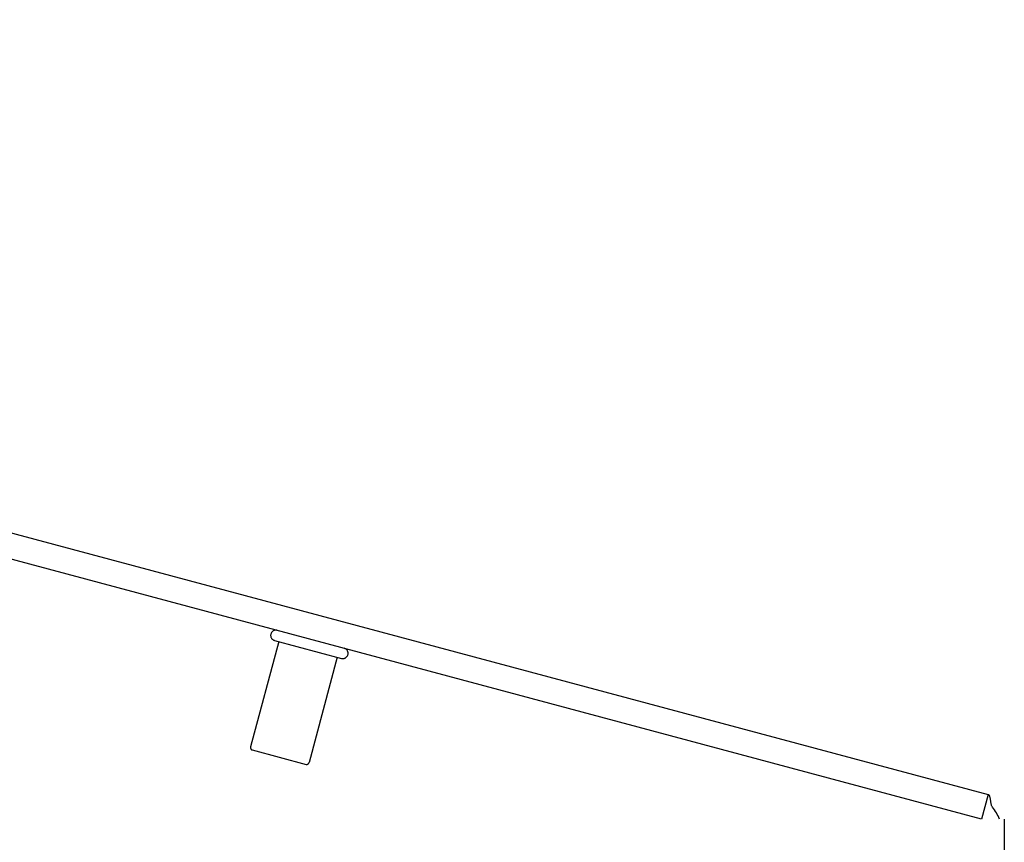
# Model space of a CAD drawing. Header units: inches. Extents: x 0 to 230, y 0 to 149.
# Tile 130 of 256: x 12.91 to 16.95, y 108.65 to 112.02. Entities that reach past the tile are written whole.
import ezdxf

# ---------------------------------------------------------------- set-up
doc = ezdxf.new("R2010")
doc.units = ezdxf.units.IN
doc.header["$LTSCALE"] = 12.648283
doc.header["$MEASUREMENT"] = 0
doc.linetypes.add('HIDDEN', pattern=[0.2, 0.1, -0.1])
doc.layers.get('0').update_dxf_attribs({"linetype": 'CONTINUOUS'})
doc.layers.add('DEFAULT_2', color=8, linetype='HIDDEN')

msp = doc.modelspace()

# ---------------------------------------------------------------- linework, layer by layer
at = {"color": 7, "linetype": 'Continuous'}
for p, q in [((5.0299, 112.0205), (16.8833, 108.8444)), ((16.8833, 108.8444), (16.8564, 108.744))]:
    msp.add_line(p, q, dxfattribs=at)
at = {"color": 3, "linetype": 'Continuous'}
for p, q in [((16.8564, 108.744), (5.0659, 111.9032)), ((16.9492, 108.7439), (16.9492, 36.9519))]:
    msp.add_line(p, q, dxfattribs=at)
at = {"color": 7, "linetype": 'Continuous'}
msp.add_lwpolyline([(16.9006, 108.7934), (16.8993, 108.7953), (16.8981, 108.7975), (16.897, 108.8), (16.8962, 108.8027), (16.8954, 108.8057), (16.8948, 108.8088), (16.8942, 108.812), (16.8938, 108.8152), (16.8934, 108.8184), (16.893, 108.8215), (16.8927, 108.8246), (16.8923, 108.8275), (16.8918, 108.8302), (16.8913, 108.8328), (16.8906, 108.8354), (16.8898, 108.8377), (16.8889, 108.8397), (16.8879, 108.8413), (16.8867, 108.8425), (16.8856, 108.8434), (16.8844, 108.844), (16.8833, 108.8444)], dxfattribs=at)
msp.add_arc((16.7232, 108.6533), 0.226, 23.648, 38.3119, dxfattribs=at)
at = {"layer": 'DEFAULT_2', "color": 8, "linetype": 'HIDDEN'}
for p, q in [((13.9755, 109.4714), (13.8598, 109.0396)), ((13.9581, 109.476), (14.2324, 109.4025)), ((14.215, 109.4072), (14.0993, 108.9754)), ((13.8668, 109.0274), (14.0871, 108.9684))]:
    msp.add_line(p, q, dxfattribs=at)
for centre, radius, start, end in [((13.9636, 109.4968), 0.0215, 75, 255), ((14.238, 109.4233), 0.0215, 255, 75), ((13.8694, 109.037), 0.01, 165, 255), ((14.0897, 108.978), 0.01, 255, 345)]:
    msp.add_arc(centre, radius, start, end, dxfattribs=at)

doc.saveas('drawing.dxf')
